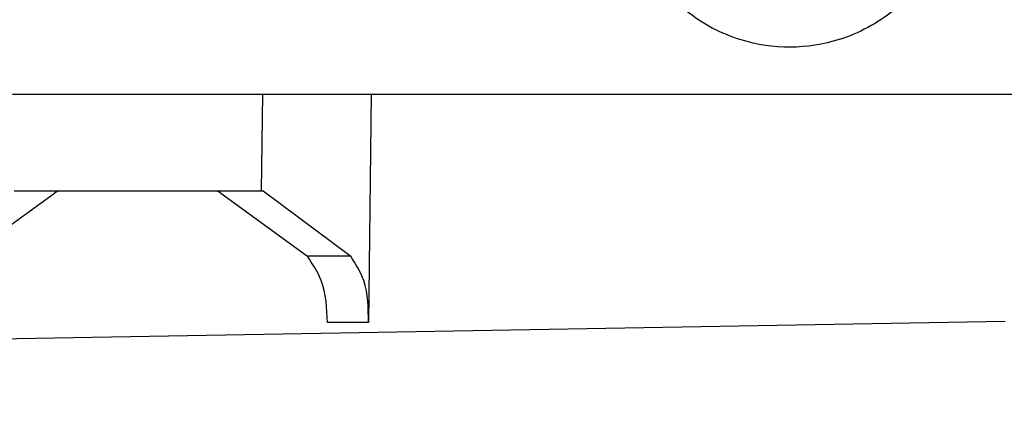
# Model space of a CAD drawing. Header units: inches. Extents: x -7205 to -1528, y -2875 to 5222.
# Tile 30 of 104: x -2415 to -2359, y -2527 to -2505. Entities that reach past the tile are written whole.
import ezdxf

# ---------------------------------------------------------------- set-up
doc = ezdxf.new("R2010")
doc.units = ezdxf.units.IN

msp = doc.modelspace()

# ---------------------------------------------------------------- linework, layer by layer
at = {"color": 7, "linetype": 'Continuous'}
for p, q in [((-2415.572, -2509.085), (-2401.296, -2509.085)), ((-2401.296, -2509.085), (-2395.103, -2509.085)), ((-2395.103, -2509.085), (-2395.262, -2522.111)), ((-2395.103, -2509.085), (-2352.784, -2509.085)), ((-2418.122, -2518.317), (-2413.176, -2514.724)), ((-2415.482, -2514.585), (-2412.95, -2514.585)), ((-2412.95, -2514.585), (-2413.176, -2514.724)), ((-2412.95, -2514.585), (-2403.918, -2514.585)), ((-2403.918, -2514.585), (-2401.386, -2514.585)), ((-2403.692, -2514.724), (-2403.918, -2514.585)), ((-2403.692, -2514.724), (-2398.746, -2518.317)), ((-2401.386, -2514.585), (-2401.27, -2514.585)), ((-2401.27, -2514.585), (-2396.27, -2518.317)), ((-2358.925, -2522.051), (-2658.769, -2527.285))]:
    msp.add_line(p, q, dxfattribs=at)
at = {"color": 126, "linetype": 'Continuous', "true_color": 0x008060}
for p, q in [((-2401.296, -2509.085), (-2401.386, -2514.585)), ((-2396.27, -2518.317), (-2398.746, -2518.317)), ((-2395.262, -2522.111), (-2397.597, -2522.111))]:
    msp.add_line(p, q, dxfattribs=at)
msp.add_spline([(-2363.566, -2502.474), (-2364.015, -2503.049), (-2364.509, -2503.587), (-2365.299, -2504.302), (-2366.768, -2505.277), (-2368.407, -2505.966), (-2371.197, -2506.398), (-2373.992, -2505.986), (-2375.64, -2505.306), (-2377.129, -2504.33), (-2379.049, -2502.253), (-2379.802, -2500.92), (-2380.23, -2499.819), (-2380.409, -2499.18), (-2380.542, -2498.53)], degree=3, dxfattribs=at)
at = {"color": 7, "linetype": 'Continuous'}
for points in [[(-2397.597, -2522.111), (-2397.949, -2519.718), (-2398.746, -2518.317)], [(-2395.262, -2522.111), (-2395.526, -2519.718), (-2396.27, -2518.317)]]:
    msp.add_spline(points, degree=3, dxfattribs=at)

doc.saveas('drawing.dxf')
